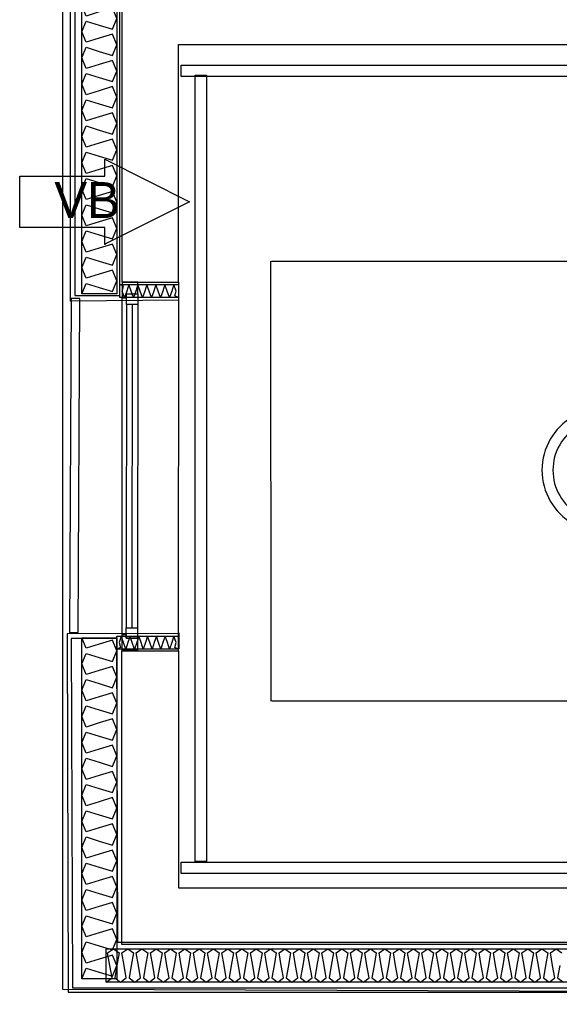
# Model space of a CAD drawing. Header units: millimetres. Extents: x -15 to 127, y -65 to 67.
# Tile 4 of 256: x 35.546 to 35.736, y -53.067 to -52.719. Entities that reach past the tile are written whole.
import ezdxf

# ---------------------------------------------------------------- set-up
doc = ezdxf.new("R2010")
doc.units = ezdxf.units.MM
doc.header["$MEASUREMENT"] = 0
doc.layers.add('Calque 5', color=7, linetype='Continuous')
doc.styles.get("Standard").update_dxf_attribs({"font": 'BKANT.TTF'})

# ---------------------------------------------------------------- blocks, each defined once
blk = doc.blocks.new('PD_26455')
at = {"layer": 'Calque 5', "color": 0}
for points in [[(11.78921614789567, -39.19466454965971), (12.43030630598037, -39.19466454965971), (12.43030630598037, -39.20647177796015), (11.78921614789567, -39.20647177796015), (11.78921614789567, -39.19466454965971)], [(11.78921614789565, -39.20647177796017), (11.79125186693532, -39.20499587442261), (11.79047813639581, -39.20056816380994), (11.78970440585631, -39.19614045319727), (11.79174012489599, -39.19466454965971), (11.79377584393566, -39.19614045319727), (11.79300211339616, -39.20056816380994), (11.79222838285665, -39.20499587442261), (11.79426410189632, -39.20647177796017), (11.79629982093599, -39.20499587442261), (11.79552609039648, -39.20056816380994), (11.79475235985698, -39.19614045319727), (11.79678807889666, -39.19466454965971), (11.79882379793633, -39.19614045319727), (11.79805006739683, -39.20056816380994), (11.79727633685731, -39.20499587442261), (11.79931205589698, -39.20647177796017), (11.80134777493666, -39.20499587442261), (11.80057404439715, -39.20056816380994), (11.79980031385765, -39.19614045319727), (11.80183603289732, -39.19466454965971), (11.803871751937, -39.19614045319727), (11.8030980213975, -39.20056816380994), (11.80232429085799, -39.20499587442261), (11.80436000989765, -39.20647177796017), (11.80639572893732, -39.20499587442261), (11.80562199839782, -39.20056816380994), (11.80484826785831, -39.19614045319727), (11.80688398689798, -39.19466454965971), (11.80891970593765, -39.19614045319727), (11.80814597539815, -39.20056816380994), (11.80737224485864, -39.20499587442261), (11.80940796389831, -39.20647177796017), (11.81144368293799, -39.20499587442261), (11.81066995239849, -39.20056816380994), (11.80989622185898, -39.19614045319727), (11.81193194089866, -39.19466454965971), (11.81396765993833, -39.19614045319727), (11.81319392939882, -39.20056816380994), (11.81242019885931, -39.20499587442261), (11.81445591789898, -39.20647177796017), (11.81649163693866, -39.20499587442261), (11.81571790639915, -39.20056816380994), (11.81494417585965, -39.19614045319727), (11.81697989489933, -39.19466454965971), (11.819015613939, -39.19614045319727), (11.81824188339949, -39.20056816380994), (11.81746815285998, -39.20499587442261), (11.81950387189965, -39.20647177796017), (11.82153959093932, -39.20499587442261), (11.82076586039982, -39.20056816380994), (11.81999212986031, -39.19614045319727), (11.82202784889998, -39.19466454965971), (11.82406356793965, -39.19614045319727), (11.82328983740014, -39.20056816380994), (11.82251610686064, -39.20499587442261), (11.82455182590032, -39.20647177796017), (11.82658754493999, -39.20499587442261), (11.82581381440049, -39.20056816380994), (11.82504008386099, -39.19614045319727), (11.82707580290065, -39.19466454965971), (11.82911152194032, -39.19614045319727), (11.82833779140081, -39.20056816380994), (11.82756406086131, -39.20499587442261), (11.82959977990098, -39.20647177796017), (11.83163549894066, -39.20499587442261), (11.83086176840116, -39.20056816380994), (11.83008803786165, -39.19614045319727), (11.83212375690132, -39.19466454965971), (11.83415947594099, -39.19614045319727), (11.83338574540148, -39.20056816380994), (11.83261201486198, -39.20499587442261), (11.83464773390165, -39.20647177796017), (11.83668345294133, -39.20499587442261), (11.83590972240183, -39.20056816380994), (11.83513599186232, -39.19614045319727), (11.83717171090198, -39.19466454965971), (11.83920742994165, -39.19614045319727), (11.83843369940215, -39.20056816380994), (11.83765996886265, -39.20499587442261), (11.83969568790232, -39.20647177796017), (11.841731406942, -39.20499587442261), (11.8409576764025, -39.20056816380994), (11.84018394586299, -39.19614045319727), (11.84221966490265, -39.19466454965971), (11.84425538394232, -39.19614045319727), (11.84348165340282, -39.20056816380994), (11.84270792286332, -39.20499587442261), (11.84474364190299, -39.20647177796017), (11.84677936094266, -39.20499587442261), (11.84600563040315, -39.20056816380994), (11.84523189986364, -39.19614045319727), (11.84726761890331, -39.19466454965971), (11.84930333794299, -39.19614045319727), (11.84852960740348, -39.20056816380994), (11.84775587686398, -39.20499587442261), (11.84979159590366, -39.20647177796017), (11.85182731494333, -39.20499587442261), (11.85105358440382, -39.20056816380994), (11.85027985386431, -39.19614045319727), (11.85231557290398, -39.19466454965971), (11.85435129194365, -39.19614045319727), (11.85357756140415, -39.20056816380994), (11.85280383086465, -39.20499587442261), (11.85483954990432, -39.20647177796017), (11.85687526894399, -39.20499587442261), (11.85610153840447, -39.20056816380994), (11.85532780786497, -39.19614045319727), (11.85736352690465, -39.19466454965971), (11.85939924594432, -39.19614045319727), (11.85862551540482, -39.20056816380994), (11.85785178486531, -39.20499587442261), (11.85988750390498, -39.20647177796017), (11.86192322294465, -39.20499587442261), (11.86114949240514, -39.20056816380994), (11.86037576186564, -39.19614045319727), (11.86241148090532, -39.19466454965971), (11.86444719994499, -39.19614045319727), (11.86367346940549, -39.20056816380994), (11.86289973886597, -39.20499587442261), (11.86493545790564, -39.20647177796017), (11.86697117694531, -39.20499587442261), (11.86619744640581, -39.20056816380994), (11.86542371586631, -39.19614045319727), (11.86745943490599, -39.19466454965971), (11.86949515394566, -39.19614045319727), (11.86872142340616, -39.20056816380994), (11.86794769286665, -39.20499587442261), (11.86998341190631, -39.20647177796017), (11.87201913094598, -39.20499587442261), (11.87124540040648, -39.20056816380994), (11.87047166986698, -39.19614045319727), (11.87250738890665, -39.19466454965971), (11.87454310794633, -39.19614045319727), (11.87376937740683, -39.20056816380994), (11.87299564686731, -39.20499587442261), (11.87503136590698, -39.20647177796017), (11.87706708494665, -39.20499587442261), (11.87629335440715, -39.20056816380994), (11.87551962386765, -39.19614045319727), (11.87755534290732, -39.19466454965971), (11.87959106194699, -39.19614045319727), (11.87881733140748, -39.20056816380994), (11.87804360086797, -39.20499587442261), (11.88007931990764, -39.20647177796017), (11.88211503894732, -39.20499587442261), (11.88134130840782, -39.20056816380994), (11.88056757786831, -39.19614045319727), (11.88260329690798, -39.19466454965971), (11.88463901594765, -39.19614045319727), (11.88386528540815, -39.20056816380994), (11.88309155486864, -39.20499587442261), (11.88512727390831, -39.20647177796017), (11.88716299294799, -39.20499587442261), (11.88638926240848, -39.20056816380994), (11.88561553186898, -39.19614045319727), (11.88765125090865, -39.19466454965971), (11.88968696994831, -39.19614045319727), (11.8889132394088, -39.20056816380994), (11.8881395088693, -39.20499587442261), (11.89017522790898, -39.20647177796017), (11.89221094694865, -39.20499587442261), (11.89143721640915, -39.20056816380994), (11.89066348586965, -39.19614045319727), (11.89269920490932, -39.19466454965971), (11.89473492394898, -39.19614045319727), (11.89396119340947, -39.20056816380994), (11.89318746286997, -39.20499587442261), (11.89522318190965, -39.20647177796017), (11.89725890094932, -39.20499587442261), (11.89648517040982, -39.20056816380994), (11.89571143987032, -39.19614045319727), (11.89774715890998, -39.19466454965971), (11.89978287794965, -39.19614045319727), (11.89900914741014, -39.20056816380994), (11.89823541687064, -39.20499587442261), (11.90027113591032, -39.20647177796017), (11.90230685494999, -39.20499587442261), (11.90153312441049, -39.20056816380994), (11.90075939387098, -39.19614045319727), (11.90279511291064, -39.19466454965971), (11.90483083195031, -39.19614045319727), (11.90405710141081, -39.20056816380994), (11.90328337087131, -39.20499587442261), (11.90531908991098, -39.20647177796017), (11.90735480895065, -39.20499587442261), (11.90658107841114, -39.20056816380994), (11.90580734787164, -39.19614045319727), (11.90784306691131, -39.19466454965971), (11.90987878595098, -39.19614045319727), (11.90910505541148, -39.20056816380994), (11.90833132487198, -39.20499587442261), (11.91036704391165, -39.20647177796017), (11.91240276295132, -39.20499587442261), (11.91162903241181, -39.20056816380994), (11.9108553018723, -39.19614045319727), (11.91289102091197, -39.19466454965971), (11.91492673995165, -39.19614045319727), (11.91415300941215, -39.20056816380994), (11.91337927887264, -39.20499587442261), (11.91541499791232, -39.20647177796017), (11.91745071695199, -39.20499587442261), (11.91667698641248, -39.20056816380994), (11.91590325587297, -39.19614045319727), (11.91793897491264, -39.19466454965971), (11.91997469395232, -39.19614045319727), (11.91920096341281, -39.20056816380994), (11.91842723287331, -39.20499587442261), (11.92046295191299, -39.20647177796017), (11.92249867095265, -39.20499587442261), (11.92172494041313, -39.20056816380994), (11.92095120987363, -39.19614045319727), (11.92298692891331, -39.19466454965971), (11.92502264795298, -39.19614045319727), (11.92424891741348, -39.20056816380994), (11.92347518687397, -39.20499587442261), (11.92551090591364, -39.20647177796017), (11.92754662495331, -39.20499587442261), (11.9267728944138, -39.20056816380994), (11.9259991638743, -39.19614045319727), (11.92803488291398, -39.19466454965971), (11.93007060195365, -39.19614045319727), (11.92929687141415, -39.20056816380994), (11.92852314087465, -39.20499587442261), (11.93055885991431, -39.20647177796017), (11.93259457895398, -39.20499587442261), (11.93182084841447, -39.20056816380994), (11.93104711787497, -39.19614045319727), (11.93308283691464, -39.19466454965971), (11.93511855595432, -39.19614045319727), (11.93434482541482, -39.20056816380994), (11.93357109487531, -39.20499587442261), (11.93560681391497, -39.20647177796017), (11.93764253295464, -39.20499587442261), (11.93686880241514, -39.20056816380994), (11.93609507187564, -39.19614045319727), (11.93813079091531, -39.19466454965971), (11.94016650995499, -39.19614045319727), (11.93939277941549, -39.20056816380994), (11.93861904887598, -39.20499587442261), (11.94065476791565, -39.20647177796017), (11.94269048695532, -39.20499587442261), (11.94191675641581, -39.20056816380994), (11.94114302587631, -39.19614045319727), (11.94317874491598, -39.19466454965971), (11.94521446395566, -39.19614045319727), (11.94444073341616, -39.20056816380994), (11.94366700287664, -39.20499587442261), (11.94570272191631, -39.20647177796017), (11.94773844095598, -39.20499587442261), (11.94696471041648, -39.20056816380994), (11.94619097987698, -39.19614045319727), (11.94822669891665, -39.19466454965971), (11.95026241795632, -39.19614045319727)], [(11.94948868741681, -39.20056816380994), (11.9487149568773, -39.20499587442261), (11.95075067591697, -39.20647177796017)]]:
    blk.add_lwpolyline(points, dxfattribs=at)
blk = doc.blocks.new('PD_26456')
at = {"layer": 'Calque 5', "color": 0}
for p, q in [((11.81471066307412, -39.08338380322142), (11.77535930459, -39.08354568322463)), ((11.77535930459, -39.08354568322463), (11.77578066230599, -39.2100073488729)), ((11.77578066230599, -39.2100073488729), (12.43375227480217, -39.21000734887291))]:
    blk.add_line(p, q, dxfattribs=at)
blk = doc.blocks.new('PD_27555')
at = {"layer": 'Calque 5', "color": 0}
for points in [[(11.78052994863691, -39.20527371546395), (11.78052994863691, -39.08487855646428), (11.79298486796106, -39.08487855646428), (11.79298486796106, -39.20527371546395), (11.78052994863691, -39.20527371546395)], [(11.78052994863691, -39.20527371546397), (11.78208681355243, -39.20153462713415), (11.786757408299, -39.20295842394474), (11.79142800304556, -39.20438222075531), (11.79298486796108, -39.2006431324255), (11.79142800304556, -39.1969040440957), (11.786757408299, -39.19832784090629), (11.78208681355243, -39.19975163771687), (11.78052994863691, -39.19601254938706), (11.78208681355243, -39.19227346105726), (11.786757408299, -39.19369725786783), (11.79142800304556, -39.19512105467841), (11.79298486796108, -39.19138196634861), (11.79142800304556, -39.18764287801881), (11.786757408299, -39.18906667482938), (11.78208681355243, -39.19049047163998), (11.78052994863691, -39.18675138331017), (11.78208681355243, -39.18301229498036), (11.786757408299, -39.18443609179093), (11.79142800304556, -39.18585988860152), (11.79298486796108, -39.18212080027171), (11.79142800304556, -39.1783817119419), (11.786757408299, -39.17980550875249), (11.78208681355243, -39.18122930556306), (11.78052994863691, -39.17749021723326), (11.78208681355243, -39.17375112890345), (11.786757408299, -39.17517492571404), (11.79142800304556, -39.17659872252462), (11.79298486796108, -39.17285963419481), (11.79142800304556, -39.16912054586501), (11.786757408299, -39.17054434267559), (11.78208681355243, -39.17196813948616), (11.78052994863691, -39.16822905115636), (11.78208681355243, -39.16448996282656), (11.786757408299, -39.16591375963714), (11.79142800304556, -39.16733755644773), (11.79298486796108, -39.16359846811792), (11.79142800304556, -39.15985937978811), (11.786757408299, -39.16128317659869), (11.78208681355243, -39.16270697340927), (11.78052994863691, -39.15896788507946), (11.78208681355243, -39.15522879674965), (11.786757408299, -39.15665259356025), (11.79142800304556, -39.15807639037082), (11.79298486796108, -39.15433730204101), (11.79142800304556, -39.15059821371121), (11.786757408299, -39.1520220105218), (11.78208681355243, -39.15344580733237), (11.78052994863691, -39.14970671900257), (11.78208681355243, -39.14596763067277), (11.786757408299, -39.14739142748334), (11.79142800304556, -39.14881522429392), (11.79298486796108, -39.14507613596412), (11.79142800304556, -39.14133704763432), (11.786757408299, -39.14276084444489), (11.78208681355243, -39.14418464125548), (11.78052994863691, -39.14044555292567), (11.78208681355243, -39.13670646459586), (11.786757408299, -39.13813026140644), (11.79142800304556, -39.13955405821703), (11.79298486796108, -39.13581496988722), (11.79142800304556, -39.13207588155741), (11.786757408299, -39.133499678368), (11.78208681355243, -39.13492347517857), (11.78052994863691, -39.13118438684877), (11.78208681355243, -39.12744529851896), (11.786757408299, -39.12886909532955), (11.79142800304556, -39.13029289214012), (11.79298486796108, -39.12655380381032), (11.79142800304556, -39.12281471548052), (11.786757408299, -39.12423851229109), (11.78208681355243, -39.12566230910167), (11.78052994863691, -39.12192322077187), (11.78208681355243, -39.11818413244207), (11.786757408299, -39.11960792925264), (11.79142800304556, -39.12103172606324), (11.79298486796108, -39.11729263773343), (11.79142800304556, -39.11355354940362), (11.786757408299, -39.11497734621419), (11.78208681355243, -39.11640114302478), (11.78052994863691, -39.11266205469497), (11.78208681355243, -39.10892296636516), (11.786757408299, -39.11034676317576), (11.79142800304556, -39.11177055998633), (11.79298486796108, -39.10803147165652), (11.79142800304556, -39.10429238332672), (11.786757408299, -39.1057161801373), (11.78208681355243, -39.10713997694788), (11.78052994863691, -39.10340088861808), (11.78208681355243, -39.09966180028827), (11.786757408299, -39.10108559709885), (11.79142800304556, -39.10250939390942), (11.79298486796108, -39.09877030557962), (11.79142800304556, -39.09503121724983), (11.786757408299, -39.0964550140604), (11.78208681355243, -39.09787881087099), (11.78052994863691, -39.09413972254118), (11.78208681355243, -39.09040063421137), (11.786757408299, -39.09182443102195), (11.79142800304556, -39.09324822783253), (11.79298486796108, -39.08950913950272), (11.79142800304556, -39.08577005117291), (11.786757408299, -39.08719384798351), (11.78208681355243, -39.08861764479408), (11.78052994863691, -39.08487855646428)]]:
    blk.add_lwpolyline(points, dxfattribs=at)
blk = doc.blocks.new('PD_27556')
at = {"layer": 'Calque 5', "color": 0}
for points in [[(11.78052994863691, -38.96350258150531), (11.78052994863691, -38.84310742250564), (11.79298486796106, -38.84310742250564), (11.79298486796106, -38.96350258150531), (11.78052994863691, -38.96350258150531)], [(11.78052994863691, -38.96350258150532), (11.78208681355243, -38.95976349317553), (11.786757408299, -38.9611872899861), (11.79142800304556, -38.96261108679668), (11.79298486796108, -38.95887199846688), (11.79142800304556, -38.95513291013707), (11.786757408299, -38.95655670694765), (11.78208681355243, -38.95798050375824), (11.78052994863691, -38.95424141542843), (11.78208681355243, -38.95050232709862), (11.786757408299, -38.9519261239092), (11.79142800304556, -38.95334992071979), (11.79298486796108, -38.94961083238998), (11.79142800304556, -38.94587174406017), (11.786757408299, -38.94729554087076), (11.78208681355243, -38.94871933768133), (11.78052994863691, -38.94498024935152), (11.78208681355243, -38.94124116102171), (11.786757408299, -38.94266495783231), (11.79142800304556, -38.94408875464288), (11.79298486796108, -38.94034966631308), (11.79142800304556, -38.93661057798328), (11.786757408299, -38.93803437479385), (11.78208681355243, -38.93945817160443), (11.78052994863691, -38.93571908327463), (11.78208681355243, -38.93197999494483), (11.786757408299, -38.9334037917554), (11.79142800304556, -38.93482758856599), (11.79298486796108, -38.93108850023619), (11.79142800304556, -38.92734941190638), (11.786757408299, -38.92877320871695), (11.78208681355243, -38.93019700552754), (11.78052994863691, -38.92645791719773), (11.78208681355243, -38.92271882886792), (11.786757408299, -38.92414262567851), (11.79142800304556, -38.92556642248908), (11.79298486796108, -38.92182733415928), (11.79142800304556, -38.91808824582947), (11.786757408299, -38.91951204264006), (11.78208681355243, -38.92093583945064), (11.78052994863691, -38.91719675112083), (11.78208681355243, -38.91345766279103), (11.786757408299, -38.91488145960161), (11.79142800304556, -38.91630525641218), (11.79298486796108, -38.91256616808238), (11.79142800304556, -38.90882707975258), (11.786757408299, -38.91025087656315), (11.78208681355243, -38.91167467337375), (11.78052994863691, -38.90793558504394), (11.78208681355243, -38.90419649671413), (11.786757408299, -38.90562029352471), (11.79142800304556, -38.90704409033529), (11.79298486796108, -38.90330500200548), (11.79142800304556, -38.89956591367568), (11.786757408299, -38.90098971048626), (11.78208681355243, -38.90241350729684), (11.78052994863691, -38.89867441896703), (11.78208681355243, -38.89493533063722), (11.786757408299, -38.89635912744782), (11.79142800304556, -38.89778292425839), (11.79298486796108, -38.89404383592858), (11.79142800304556, -38.89030474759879), (11.786757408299, -38.89172854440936), (11.78208681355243, -38.89315234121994), (11.78052994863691, -38.88941325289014), (11.78208681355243, -38.88567416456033), (11.786757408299, -38.88709796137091), (11.79142800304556, -38.8885217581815), (11.79298486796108, -38.88478266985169), (11.79142800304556, -38.88104358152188), (11.786757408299, -38.88246737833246), (11.78208681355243, -38.88389117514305), (11.78052994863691, -38.88015208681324), (11.78208681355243, -38.87641299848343), (11.786757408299, -38.87783679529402), (11.79142800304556, -38.87926059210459), (11.79298486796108, -38.87552150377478), (11.79142800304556, -38.87178241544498), (11.786757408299, -38.87320621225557), (11.78208681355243, -38.87463000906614), (11.78052994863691, -38.87089092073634), (11.78208681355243, -38.86715183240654), (11.786757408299, -38.86857562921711), (11.79142800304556, -38.86999942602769), (11.79298486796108, -38.86626033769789), (11.79142800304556, -38.86252124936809), (11.786757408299, -38.86394504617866), (11.78208681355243, -38.86536884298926), (11.78052994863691, -38.86162975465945), (11.78208681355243, -38.85789066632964), (11.786757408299, -38.85931446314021), (11.79142800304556, -38.8607382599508), (11.79298486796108, -38.85699917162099), (11.79142800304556, -38.85326008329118), (11.786757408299, -38.85468388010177), (11.78208681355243, -38.85610767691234), (11.78052994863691, -38.85236858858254), (11.78208681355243, -38.84862950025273), (11.786757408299, -38.85005329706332), (11.79142800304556, -38.8514770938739), (11.79298486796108, -38.84773800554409), (11.79142800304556, -38.84399891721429), (11.786757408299, -38.84542271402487), (11.78208681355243, -38.84684651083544), (11.78052994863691, -38.84310742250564)]]:
    blk.add_lwpolyline(points, dxfattribs=at)
blk = doc.blocks.new('PD_27557')
at = {"layer": 'Calque 5', "color": 0}
for points in [[(11.81467355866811, -39.08893743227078), (11.79298486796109, -39.08893743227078), (11.79298486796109, -39.08427855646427), (11.81467355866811, -39.08427855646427), (11.81467355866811, -39.08893743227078)], [(11.8146735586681, -39.08893743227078), (11.81342865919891, -39.08835507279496), (11.81389896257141, -39.08660799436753), (11.81312436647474, -39.08427855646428), (11.81234977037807, -39.08660799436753), (11.81157517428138, -39.08893743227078), (11.8108005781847, -39.08660799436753), (11.81002598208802, -39.08427855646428), (11.80925138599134, -39.08660799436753), (11.80847678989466, -39.08893743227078), (11.80770219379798, -39.08660799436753), (11.8069275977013, -39.08427855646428), (11.80615300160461, -39.08660799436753), (11.80537840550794, -39.08893743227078), (11.80460380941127, -39.08660799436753), (11.80382921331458, -39.08427855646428), (11.8030546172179, -39.08660799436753), (11.80228002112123, -39.08893743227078), (11.80150542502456, -39.08660799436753), (11.80073082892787, -39.08427855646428), (11.79995623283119, -39.08660799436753), (11.79918163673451, -39.08893743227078), (11.79840704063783, -39.08660799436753), (11.79763244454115, -39.08427855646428), (11.79685784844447, -39.08660799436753), (11.79608325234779, -39.08893743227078), (11.7953086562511, -39.08660799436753), (11.79453406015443, -39.08427855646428), (11.79375946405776, -39.08660799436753), (11.79422976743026, -39.08835507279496), (11.79298486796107, -39.08893743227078)]]:
    blk.add_lwpolyline(points, dxfattribs=at)
blk = doc.blocks.new('PD_27558')
at = {"layer": 'Calque 5', "color": 0}
for points in [[(11.81473668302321, -38.96479298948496), (11.79405917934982, -38.96479298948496), (11.79405917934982, -38.96013411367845), (11.81473668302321, -38.96013411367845), (11.81473668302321, -38.96479298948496)], [(11.81473668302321, -38.96479298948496), (11.81346647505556, -38.96421063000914), (11.81394139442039, -38.9624635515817), (11.81314610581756, -38.96013411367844), (11.81235081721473, -38.9624635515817), (11.81155552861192, -38.96479298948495), (11.8107602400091, -38.9624635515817), (11.80996495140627, -38.96013411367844), (11.80916966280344, -38.9624635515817), (11.80837437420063, -38.96479298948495), (11.80757908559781, -38.9624635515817), (11.80678379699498, -38.96013411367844), (11.80598850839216, -38.9624635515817), (11.80519321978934, -38.96479298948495), (11.80439793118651, -38.9624635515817), (11.80360264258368, -38.96013411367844), (11.80280735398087, -38.9624635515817), (11.80201206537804, -38.96479298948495), (11.80121677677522, -38.9624635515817), (11.8004214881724, -38.96013411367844), (11.79962619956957, -38.9624635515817), (11.79883091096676, -38.96479298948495), (11.79803562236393, -38.9624635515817), (11.7972403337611, -38.96013411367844), (11.79644504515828, -38.9624635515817), (11.79564975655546, -38.96479298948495), (11.79485446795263, -38.9624635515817), (11.79532938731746, -38.96071647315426), (11.79405917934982, -38.96013411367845)]]:
    blk.add_lwpolyline(points, dxfattribs=at)
blk = doc.blocks.new('PD_27559')
at = {"layer": 'Calque 5', "color": 0}
for p, q in [((11.79478903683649, -39.08368096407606), (11.79485072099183, -38.9648874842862)), ((11.79634950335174, -38.96722234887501), (11.79629024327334, -39.08134745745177)), ((11.79834949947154, -38.96722325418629), (11.79829025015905, -39.08134836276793)), ((11.80034950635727, -38.96722415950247), (11.80029024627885, -39.08134926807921))]:
    blk.add_line(p, q, dxfattribs=at)
for points in [[(11.80035362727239, -38.95928795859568), (11.7948536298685, -38.95928546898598), (11.79485072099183, -38.9648874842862), (11.7963507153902, -38.96488816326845), (11.79635144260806, -38.96348766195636), (11.8003514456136, -38.96348947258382), (11.80035362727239, -38.95928795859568)], [(11.8003514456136, -38.96348947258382), (11.80034950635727, -38.96722415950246), (11.79634950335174, -38.967222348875), (11.79635144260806, -38.96348766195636), (11.8003514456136, -38.96348947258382)], [(11.80029024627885, -39.08134926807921), (11.80028830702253, -39.08508395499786), (11.796288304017, -39.0850821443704), (11.79629024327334, -39.08134745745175), (11.80029024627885, -39.08134926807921)], [(11.80028612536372, -39.08928546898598), (11.79478612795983, -39.08928297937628), (11.79478903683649, -39.08368096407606), (11.79628903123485, -39.08368164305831), (11.796288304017, -39.0850821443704), (11.80028830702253, -39.08508395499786), (11.80028612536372, -39.08928546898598)]]:
    blk.add_lwpolyline(points, dxfattribs=at)
blk = doc.blocks.new('PD_27568')
at = {"layer": 'Calque 5', "color": 0}
for points in [[(11.815681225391, -38.88272250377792), (12.25528855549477, -38.88272250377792), (12.25528855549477, -38.88672250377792), (11.815681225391, -38.88672250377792), (11.815681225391, -38.88272250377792)], [(11.82068122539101, -39.16384785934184), (11.82068122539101, -38.88630791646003), (11.82468122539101, -38.88630791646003), (11.82468122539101, -39.16384785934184), (11.82068122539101, -39.16384785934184)], [(11.815681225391, -39.16417690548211), (12.26365546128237, -39.16417690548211), (12.26365546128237, -39.16817690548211), (11.815681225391, -39.16817690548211), (11.815681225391, -39.16417690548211)]]:
    blk.add_lwpolyline(points, dxfattribs=at)
blk = doc.blocks.new('PD_27569')
at = {"layer": 'Calque 5', "color": 0}
for points in [[(12.26199800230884, -39.00678871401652), (12.27516080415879, -39.00678871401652), (12.27516080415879, -39.01078871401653), (12.26199800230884, -39.01078871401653), (12.26199800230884, -39.00678871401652)], [(11.95419483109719, -39.04011069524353), (12.28113202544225, -39.04011069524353), (12.28113202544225, -39.04411069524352), (11.95419483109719, -39.04411069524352), (11.95419483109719, -39.04011069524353)]]:
    blk.add_lwpolyline(points, dxfattribs=at)
for centre, radius, start, end in [((11.96500164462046, -39.02571885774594), 0.0218138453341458, 119.9091731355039, 240.0908268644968), ((12.27814641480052, -39.02576712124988), 0.01899999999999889, 282.1213888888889, 102.1213888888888), ((11.96500164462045, -39.02571885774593), 0.01795478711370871, 119.9091731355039, 240.0908268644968), ((12.2781464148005, -39.02536712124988), 0.01449999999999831, 282.1213888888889, 102.1213888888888)]:
    blk.add_arc(centre, radius, start, end, dxfattribs=at)
blk = doc.blocks.new('PD_27567')
at = {"layer": 'Calque 5'}
for name in ['PD_27568', 'PD_27569']:
    blk.add_blockref(name, (0, 0), dxfattribs=at)
blk = doc.blocks.new('PD_27566')
at = {"layer": 'Calque 5', "color": 0}
blk.add_lwpolyline([(11.95476565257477, -39.00678871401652), (12.25522068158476, -39.00678871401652), (12.25522068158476, -39.01078871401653), (11.95476565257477, -39.01078871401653), (11.95476565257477, -39.00678871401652)], dxfattribs=at)
at = {"layer": 'Calque 5'}
blk.add_blockref('PD_27567', (0, 0), dxfattribs=at)
blk = doc.blocks.new('PD_27580')
at = {"layer": 'Calque 5', "color": 0}
blk.add_lwpolyline([(11.78869852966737, -38.92189367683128), (11.78869852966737, -38.9159387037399), (11.8186098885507, -38.93093883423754), (11.78869852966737, -38.94593870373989), (11.78869852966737, -38.93998346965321), (11.75860988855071, -38.93998346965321), (11.75860988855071, -38.92189367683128), (11.78869852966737, -38.92189367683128)], dxfattribs=at)
blk.add_point((11.78869852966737, -38.94593870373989), dxfattribs=at)
blk = doc.blocks.new('PD_27579')
at = {"layer": 'Calque 5'}
blk.add_blockref('PD_27580', (0, 0), dxfattribs=at)
at = {"layer": 'Calque 5', "color": 0, "insert": (11.77086061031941, -38.92400722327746), "char_height": 0.01267795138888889, "width": 0.01763888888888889, "attachment_point": 1}
blk.add_mtext('{\\fArial|b0|i0|c0|p34;\\W0.98;VB}', dxfattribs=at)
blk = doc.blocks.new('PD_27798')
at = {"layer": 'Calque 5', "color": 0}
for points in [[(11.78921614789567, -39.19466454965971), (12.43030630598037, -39.19466454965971), (12.43030630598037, -39.20647177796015), (11.78921614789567, -39.20647177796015), (11.78921614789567, -39.19466454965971)], [(11.78921614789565, -39.20647177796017), (11.79125186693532, -39.20499587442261), (11.79047813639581, -39.20056816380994), (11.78970440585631, -39.19614045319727), (11.79174012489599, -39.19466454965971), (11.79377584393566, -39.19614045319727), (11.79300211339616, -39.20056816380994), (11.79222838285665, -39.20499587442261), (11.79426410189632, -39.20647177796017), (11.79629982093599, -39.20499587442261), (11.79552609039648, -39.20056816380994), (11.79475235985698, -39.19614045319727), (11.79678807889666, -39.19466454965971), (11.79882379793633, -39.19614045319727), (11.79805006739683, -39.20056816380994), (11.79727633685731, -39.20499587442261), (11.79931205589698, -39.20647177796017), (11.80134777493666, -39.20499587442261), (11.80057404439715, -39.20056816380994), (11.79980031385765, -39.19614045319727), (11.80183603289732, -39.19466454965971), (11.803871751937, -39.19614045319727), (11.8030980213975, -39.20056816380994), (11.80232429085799, -39.20499587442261), (11.80436000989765, -39.20647177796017), (11.80639572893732, -39.20499587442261), (11.80562199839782, -39.20056816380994), (11.80484826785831, -39.19614045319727), (11.80688398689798, -39.19466454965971), (11.80891970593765, -39.19614045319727), (11.80814597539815, -39.20056816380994), (11.80737224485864, -39.20499587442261), (11.80940796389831, -39.20647177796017), (11.81144368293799, -39.20499587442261), (11.81066995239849, -39.20056816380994), (11.80989622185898, -39.19614045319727), (11.81193194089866, -39.19466454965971), (11.81396765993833, -39.19614045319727), (11.81319392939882, -39.20056816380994), (11.81242019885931, -39.20499587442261), (11.81445591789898, -39.20647177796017), (11.81649163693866, -39.20499587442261), (11.81571790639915, -39.20056816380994), (11.81494417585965, -39.19614045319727), (11.81697989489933, -39.19466454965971), (11.819015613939, -39.19614045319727), (11.81824188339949, -39.20056816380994), (11.81746815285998, -39.20499587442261), (11.81950387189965, -39.20647177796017), (11.82153959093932, -39.20499587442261), (11.82076586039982, -39.20056816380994), (11.81999212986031, -39.19614045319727), (11.82202784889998, -39.19466454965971), (11.82406356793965, -39.19614045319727), (11.82328983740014, -39.20056816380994), (11.82251610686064, -39.20499587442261), (11.82455182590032, -39.20647177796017), (11.82658754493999, -39.20499587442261), (11.82581381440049, -39.20056816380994), (11.82504008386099, -39.19614045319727), (11.82707580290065, -39.19466454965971), (11.82911152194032, -39.19614045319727), (11.82833779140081, -39.20056816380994), (11.82756406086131, -39.20499587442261), (11.82959977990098, -39.20647177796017), (11.83163549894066, -39.20499587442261), (11.83086176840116, -39.20056816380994), (11.83008803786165, -39.19614045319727), (11.83212375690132, -39.19466454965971), (11.83415947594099, -39.19614045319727), (11.83338574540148, -39.20056816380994), (11.83261201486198, -39.20499587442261), (11.83464773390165, -39.20647177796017), (11.83668345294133, -39.20499587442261), (11.83590972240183, -39.20056816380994), (11.83513599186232, -39.19614045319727), (11.83717171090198, -39.19466454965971), (11.83920742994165, -39.19614045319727), (11.83843369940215, -39.20056816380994), (11.83765996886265, -39.20499587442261), (11.83969568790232, -39.20647177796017), (11.841731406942, -39.20499587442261), (11.8409576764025, -39.20056816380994), (11.84018394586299, -39.19614045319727), (11.84221966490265, -39.19466454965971), (11.84425538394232, -39.19614045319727), (11.84348165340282, -39.20056816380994), (11.84270792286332, -39.20499587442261), (11.84474364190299, -39.20647177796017), (11.84677936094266, -39.20499587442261), (11.84600563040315, -39.20056816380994), (11.84523189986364, -39.19614045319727), (11.84726761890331, -39.19466454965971), (11.84930333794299, -39.19614045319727), (11.84852960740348, -39.20056816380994), (11.84775587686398, -39.20499587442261), (11.84979159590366, -39.20647177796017), (11.85182731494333, -39.20499587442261), (11.85105358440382, -39.20056816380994), (11.85027985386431, -39.19614045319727), (11.85231557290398, -39.19466454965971), (11.85435129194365, -39.19614045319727), (11.85357756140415, -39.20056816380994), (11.85280383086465, -39.20499587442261), (11.85483954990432, -39.20647177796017), (11.85687526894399, -39.20499587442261), (11.85610153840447, -39.20056816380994), (11.85532780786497, -39.19614045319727), (11.85736352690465, -39.19466454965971), (11.85939924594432, -39.19614045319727), (11.85862551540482, -39.20056816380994), (11.85785178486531, -39.20499587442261), (11.85988750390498, -39.20647177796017), (11.86192322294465, -39.20499587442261), (11.86114949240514, -39.20056816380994), (11.86037576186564, -39.19614045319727), (11.86241148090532, -39.19466454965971), (11.86444719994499, -39.19614045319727), (11.86367346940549, -39.20056816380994), (11.86289973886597, -39.20499587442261), (11.86493545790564, -39.20647177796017), (11.86697117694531, -39.20499587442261), (11.86619744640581, -39.20056816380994), (11.86542371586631, -39.19614045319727), (11.86745943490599, -39.19466454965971), (11.86949515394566, -39.19614045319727), (11.86872142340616, -39.20056816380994), (11.86794769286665, -39.20499587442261), (11.86998341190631, -39.20647177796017), (11.87201913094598, -39.20499587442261), (11.87124540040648, -39.20056816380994), (11.87047166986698, -39.19614045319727), (11.87250738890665, -39.19466454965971), (11.87454310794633, -39.19614045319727), (11.87376937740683, -39.20056816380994), (11.87299564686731, -39.20499587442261), (11.87503136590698, -39.20647177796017), (11.87706708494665, -39.20499587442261), (11.87629335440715, -39.20056816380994), (11.87551962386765, -39.19614045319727), (11.87755534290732, -39.19466454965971), (11.87959106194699, -39.19614045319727), (11.87881733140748, -39.20056816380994), (11.87804360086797, -39.20499587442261), (11.88007931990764, -39.20647177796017), (11.88211503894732, -39.20499587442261), (11.88134130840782, -39.20056816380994), (11.88056757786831, -39.19614045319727), (11.88260329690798, -39.19466454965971), (11.88463901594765, -39.19614045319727), (11.88386528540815, -39.20056816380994), (11.88309155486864, -39.20499587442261), (11.88512727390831, -39.20647177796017), (11.88716299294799, -39.20499587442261), (11.88638926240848, -39.20056816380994), (11.88561553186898, -39.19614045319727), (11.88765125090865, -39.19466454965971), (11.88968696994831, -39.19614045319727), (11.8889132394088, -39.20056816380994), (11.8881395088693, -39.20499587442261), (11.89017522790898, -39.20647177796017), (11.89221094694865, -39.20499587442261), (11.89143721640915, -39.20056816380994), (11.89066348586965, -39.19614045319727), (11.89269920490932, -39.19466454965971), (11.89473492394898, -39.19614045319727), (11.89396119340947, -39.20056816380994), (11.89318746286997, -39.20499587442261), (11.89522318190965, -39.20647177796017), (11.89725890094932, -39.20499587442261), (11.89648517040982, -39.20056816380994), (11.89571143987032, -39.19614045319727), (11.89774715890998, -39.19466454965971), (11.89978287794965, -39.19614045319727), (11.89900914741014, -39.20056816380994), (11.89823541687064, -39.20499587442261), (11.90027113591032, -39.20647177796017), (11.90230685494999, -39.20499587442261), (11.90153312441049, -39.20056816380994), (11.90075939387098, -39.19614045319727), (11.90279511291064, -39.19466454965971), (11.90483083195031, -39.19614045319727), (11.90405710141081, -39.20056816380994), (11.90328337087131, -39.20499587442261), (11.90531908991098, -39.20647177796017), (11.90735480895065, -39.20499587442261), (11.90658107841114, -39.20056816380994), (11.90580734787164, -39.19614045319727), (11.90784306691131, -39.19466454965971), (11.90987878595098, -39.19614045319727), (11.90910505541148, -39.20056816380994), (11.90833132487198, -39.20499587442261), (11.91036704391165, -39.20647177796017), (11.91240276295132, -39.20499587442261), (11.91162903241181, -39.20056816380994), (11.9108553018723, -39.19614045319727), (11.91289102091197, -39.19466454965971), (11.91492673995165, -39.19614045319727), (11.91415300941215, -39.20056816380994), (11.91337927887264, -39.20499587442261), (11.91541499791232, -39.20647177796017), (11.91745071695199, -39.20499587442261), (11.91667698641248, -39.20056816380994), (11.91590325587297, -39.19614045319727), (11.91793897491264, -39.19466454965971), (11.91997469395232, -39.19614045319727), (11.91920096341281, -39.20056816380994), (11.91842723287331, -39.20499587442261), (11.92046295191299, -39.20647177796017), (11.92249867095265, -39.20499587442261), (11.92172494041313, -39.20056816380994), (11.92095120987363, -39.19614045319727), (11.92298692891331, -39.19466454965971), (11.92502264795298, -39.19614045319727), (11.92424891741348, -39.20056816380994), (11.92347518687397, -39.20499587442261), (11.92551090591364, -39.20647177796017), (11.92754662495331, -39.20499587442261), (11.9267728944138, -39.20056816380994), (11.9259991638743, -39.19614045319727), (11.92803488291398, -39.19466454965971), (11.93007060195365, -39.19614045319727), (11.92929687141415, -39.20056816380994), (11.92852314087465, -39.20499587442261), (11.93055885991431, -39.20647177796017), (11.93259457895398, -39.20499587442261), (11.93182084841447, -39.20056816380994), (11.93104711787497, -39.19614045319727), (11.93308283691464, -39.19466454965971), (11.93511855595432, -39.19614045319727), (11.93434482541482, -39.20056816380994), (11.93357109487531, -39.20499587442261), (11.93560681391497, -39.20647177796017), (11.93764253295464, -39.20499587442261), (11.93686880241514, -39.20056816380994), (11.93609507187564, -39.19614045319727), (11.93813079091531, -39.19466454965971), (11.94016650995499, -39.19614045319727), (11.93939277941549, -39.20056816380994), (11.93861904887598, -39.20499587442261), (11.94065476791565, -39.20647177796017), (11.94269048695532, -39.20499587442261), (11.94191675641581, -39.20056816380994), (11.94114302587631, -39.19614045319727), (11.94317874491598, -39.19466454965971), (11.94521446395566, -39.19614045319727), (11.94444073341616, -39.20056816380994), (11.94366700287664, -39.20499587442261), (11.94570272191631, -39.20647177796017), (11.94773844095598, -39.20499587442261), (11.94696471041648, -39.20056816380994), (11.94619097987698, -39.19614045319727), (11.94822669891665, -39.19466454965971), (11.95026241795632, -39.19614045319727)], [(11.94948868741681, -39.20056816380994), (11.9487149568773, -39.20499587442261), (11.95075067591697, -39.20647177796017)]]:
    blk.add_lwpolyline(points, dxfattribs=at)
blk = doc.blocks.new('PD_27799')
at = {"layer": 'Calque 5', "color": 0}
for p, q in [((11.81471066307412, -39.08338380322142), (11.77535930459, -39.08354568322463)), ((11.77535930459, -39.08354568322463), (11.77578066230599, -39.2100073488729)), ((11.77578066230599, -39.2100073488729), (12.43375227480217, -39.21000734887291))]:
    blk.add_line(p, q, dxfattribs=at)
blk = doc.blocks.new('PD_28898')
at = {"layer": 'Calque 5', "color": 0}
for points in [[(11.78052994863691, -39.20527371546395), (11.78052994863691, -39.08487855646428), (11.79298486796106, -39.08487855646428), (11.79298486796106, -39.20527371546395), (11.78052994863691, -39.20527371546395)], [(11.78052994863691, -39.20527371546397), (11.78208681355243, -39.20153462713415), (11.786757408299, -39.20295842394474), (11.79142800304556, -39.20438222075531), (11.79298486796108, -39.2006431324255), (11.79142800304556, -39.1969040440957), (11.786757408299, -39.19832784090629), (11.78208681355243, -39.19975163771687), (11.78052994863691, -39.19601254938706), (11.78208681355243, -39.19227346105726), (11.786757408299, -39.19369725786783), (11.79142800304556, -39.19512105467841), (11.79298486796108, -39.19138196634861), (11.79142800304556, -39.18764287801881), (11.786757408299, -39.18906667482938), (11.78208681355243, -39.19049047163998), (11.78052994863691, -39.18675138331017), (11.78208681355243, -39.18301229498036), (11.786757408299, -39.18443609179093), (11.79142800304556, -39.18585988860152), (11.79298486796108, -39.18212080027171), (11.79142800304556, -39.1783817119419), (11.786757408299, -39.17980550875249), (11.78208681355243, -39.18122930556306), (11.78052994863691, -39.17749021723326), (11.78208681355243, -39.17375112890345), (11.786757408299, -39.17517492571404), (11.79142800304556, -39.17659872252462), (11.79298486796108, -39.17285963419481), (11.79142800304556, -39.16912054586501), (11.786757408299, -39.17054434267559), (11.78208681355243, -39.17196813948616), (11.78052994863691, -39.16822905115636), (11.78208681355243, -39.16448996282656), (11.786757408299, -39.16591375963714), (11.79142800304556, -39.16733755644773), (11.79298486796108, -39.16359846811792), (11.79142800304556, -39.15985937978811), (11.786757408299, -39.16128317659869), (11.78208681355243, -39.16270697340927), (11.78052994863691, -39.15896788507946), (11.78208681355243, -39.15522879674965), (11.786757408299, -39.15665259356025), (11.79142800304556, -39.15807639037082), (11.79298486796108, -39.15433730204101), (11.79142800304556, -39.15059821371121), (11.786757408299, -39.1520220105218), (11.78208681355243, -39.15344580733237), (11.78052994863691, -39.14970671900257), (11.78208681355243, -39.14596763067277), (11.786757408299, -39.14739142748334), (11.79142800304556, -39.14881522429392), (11.79298486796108, -39.14507613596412), (11.79142800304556, -39.14133704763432), (11.786757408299, -39.14276084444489), (11.78208681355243, -39.14418464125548), (11.78052994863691, -39.14044555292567), (11.78208681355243, -39.13670646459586), (11.786757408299, -39.13813026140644), (11.79142800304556, -39.13955405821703), (11.79298486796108, -39.13581496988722), (11.79142800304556, -39.13207588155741), (11.786757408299, -39.133499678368), (11.78208681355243, -39.13492347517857), (11.78052994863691, -39.13118438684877), (11.78208681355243, -39.12744529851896), (11.786757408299, -39.12886909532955), (11.79142800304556, -39.13029289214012), (11.79298486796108, -39.12655380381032), (11.79142800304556, -39.12281471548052), (11.786757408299, -39.12423851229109), (11.78208681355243, -39.12566230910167), (11.78052994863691, -39.12192322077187), (11.78208681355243, -39.11818413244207), (11.786757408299, -39.11960792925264), (11.79142800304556, -39.12103172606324), (11.79298486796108, -39.11729263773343), (11.79142800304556, -39.11355354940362), (11.786757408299, -39.11497734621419), (11.78208681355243, -39.11640114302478), (11.78052994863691, -39.11266205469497), (11.78208681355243, -39.10892296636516), (11.786757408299, -39.11034676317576), (11.79142800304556, -39.11177055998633), (11.79298486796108, -39.10803147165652), (11.79142800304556, -39.10429238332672), (11.786757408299, -39.1057161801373), (11.78208681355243, -39.10713997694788), (11.78052994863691, -39.10340088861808), (11.78208681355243, -39.09966180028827), (11.786757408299, -39.10108559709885), (11.79142800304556, -39.10250939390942), (11.79298486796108, -39.09877030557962), (11.79142800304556, -39.09503121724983), (11.786757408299, -39.0964550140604), (11.78208681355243, -39.09787881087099), (11.78052994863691, -39.09413972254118), (11.78208681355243, -39.09040063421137), (11.786757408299, -39.09182443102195), (11.79142800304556, -39.09324822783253), (11.79298486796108, -39.08950913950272), (11.79142800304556, -39.08577005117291), (11.786757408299, -39.08719384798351), (11.78208681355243, -39.08861764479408), (11.78052994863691, -39.08487855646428)]]:
    blk.add_lwpolyline(points, dxfattribs=at)
blk = doc.blocks.new('PD_28899')
at = {"layer": 'Calque 5', "color": 0}
for points in [[(11.78052994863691, -38.96350258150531), (11.78052994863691, -38.84310742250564), (11.79298486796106, -38.84310742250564), (11.79298486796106, -38.96350258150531), (11.78052994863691, -38.96350258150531)], [(11.78052994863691, -38.96350258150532), (11.78208681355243, -38.95976349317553), (11.786757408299, -38.9611872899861), (11.79142800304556, -38.96261108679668), (11.79298486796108, -38.95887199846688), (11.79142800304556, -38.95513291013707), (11.786757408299, -38.95655670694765), (11.78208681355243, -38.95798050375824), (11.78052994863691, -38.95424141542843), (11.78208681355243, -38.95050232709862), (11.786757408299, -38.9519261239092), (11.79142800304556, -38.95334992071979), (11.79298486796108, -38.94961083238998), (11.79142800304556, -38.94587174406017), (11.786757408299, -38.94729554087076), (11.78208681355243, -38.94871933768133), (11.78052994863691, -38.94498024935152), (11.78208681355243, -38.94124116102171), (11.786757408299, -38.94266495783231), (11.79142800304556, -38.94408875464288), (11.79298486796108, -38.94034966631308), (11.79142800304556, -38.93661057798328), (11.786757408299, -38.93803437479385), (11.78208681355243, -38.93945817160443), (11.78052994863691, -38.93571908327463), (11.78208681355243, -38.93197999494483), (11.786757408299, -38.9334037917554), (11.79142800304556, -38.93482758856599), (11.79298486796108, -38.93108850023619), (11.79142800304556, -38.92734941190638), (11.786757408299, -38.92877320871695), (11.78208681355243, -38.93019700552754), (11.78052994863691, -38.92645791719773), (11.78208681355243, -38.92271882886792), (11.786757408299, -38.92414262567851), (11.79142800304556, -38.92556642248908), (11.79298486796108, -38.92182733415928), (11.79142800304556, -38.91808824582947), (11.786757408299, -38.91951204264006), (11.78208681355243, -38.92093583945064), (11.78052994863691, -38.91719675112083), (11.78208681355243, -38.91345766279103), (11.786757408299, -38.91488145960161), (11.79142800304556, -38.91630525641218), (11.79298486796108, -38.91256616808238), (11.79142800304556, -38.90882707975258), (11.786757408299, -38.91025087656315), (11.78208681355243, -38.91167467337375), (11.78052994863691, -38.90793558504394), (11.78208681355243, -38.90419649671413), (11.786757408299, -38.90562029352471), (11.79142800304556, -38.90704409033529), (11.79298486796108, -38.90330500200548), (11.79142800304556, -38.89956591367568), (11.786757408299, -38.90098971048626), (11.78208681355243, -38.90241350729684), (11.78052994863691, -38.89867441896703), (11.78208681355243, -38.89493533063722), (11.786757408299, -38.89635912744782), (11.79142800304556, -38.89778292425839), (11.79298486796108, -38.89404383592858), (11.79142800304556, -38.89030474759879), (11.786757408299, -38.89172854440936), (11.78208681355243, -38.89315234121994), (11.78052994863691, -38.88941325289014), (11.78208681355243, -38.88567416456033), (11.786757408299, -38.88709796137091), (11.79142800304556, -38.8885217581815), (11.79298486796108, -38.88478266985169), (11.79142800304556, -38.88104358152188), (11.786757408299, -38.88246737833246), (11.78208681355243, -38.88389117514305), (11.78052994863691, -38.88015208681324), (11.78208681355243, -38.87641299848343), (11.786757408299, -38.87783679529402), (11.79142800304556, -38.87926059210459), (11.79298486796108, -38.87552150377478), (11.79142800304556, -38.87178241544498), (11.786757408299, -38.87320621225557), (11.78208681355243, -38.87463000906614), (11.78052994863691, -38.87089092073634), (11.78208681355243, -38.86715183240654), (11.786757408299, -38.86857562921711), (11.79142800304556, -38.86999942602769), (11.79298486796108, -38.86626033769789), (11.79142800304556, -38.86252124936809), (11.786757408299, -38.86394504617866), (11.78208681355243, -38.86536884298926), (11.78052994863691, -38.86162975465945), (11.78208681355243, -38.85789066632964), (11.786757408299, -38.85931446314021), (11.79142800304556, -38.8607382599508), (11.79298486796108, -38.85699917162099), (11.79142800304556, -38.85326008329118), (11.786757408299, -38.85468388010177), (11.78208681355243, -38.85610767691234), (11.78052994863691, -38.85236858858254), (11.78208681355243, -38.84862950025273), (11.786757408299, -38.85005329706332), (11.79142800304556, -38.8514770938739), (11.79298486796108, -38.84773800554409), (11.79142800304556, -38.84399891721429), (11.786757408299, -38.84542271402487), (11.78208681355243, -38.84684651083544), (11.78052994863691, -38.84310742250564)]]:
    blk.add_lwpolyline(points, dxfattribs=at)
blk = doc.blocks.new('PD_28900')
at = {"layer": 'Calque 5', "color": 0}
for points in [[(11.81467355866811, -39.08893743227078), (11.79298486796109, -39.08893743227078), (11.79298486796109, -39.08427855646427), (11.81467355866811, -39.08427855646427), (11.81467355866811, -39.08893743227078)], [(11.8146735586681, -39.08893743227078), (11.81342865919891, -39.08835507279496), (11.81389896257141, -39.08660799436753), (11.81312436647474, -39.08427855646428), (11.81234977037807, -39.08660799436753), (11.81157517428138, -39.08893743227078), (11.8108005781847, -39.08660799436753), (11.81002598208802, -39.08427855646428), (11.80925138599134, -39.08660799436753), (11.80847678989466, -39.08893743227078), (11.80770219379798, -39.08660799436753), (11.8069275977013, -39.08427855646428), (11.80615300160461, -39.08660799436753), (11.80537840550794, -39.08893743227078), (11.80460380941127, -39.08660799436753), (11.80382921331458, -39.08427855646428), (11.8030546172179, -39.08660799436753), (11.80228002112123, -39.08893743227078), (11.80150542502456, -39.08660799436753), (11.80073082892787, -39.08427855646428), (11.79995623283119, -39.08660799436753), (11.79918163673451, -39.08893743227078), (11.79840704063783, -39.08660799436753), (11.79763244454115, -39.08427855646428), (11.79685784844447, -39.08660799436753), (11.79608325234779, -39.08893743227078), (11.7953086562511, -39.08660799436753), (11.79453406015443, -39.08427855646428), (11.79375946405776, -39.08660799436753), (11.79422976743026, -39.08835507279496), (11.79298486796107, -39.08893743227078)]]:
    blk.add_lwpolyline(points, dxfattribs=at)
blk = doc.blocks.new('PD_28901')
at = {"layer": 'Calque 5', "color": 0}
for points in [[(11.81473668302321, -38.96479298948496), (11.79405917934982, -38.96479298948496), (11.79405917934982, -38.96013411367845), (11.81473668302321, -38.96013411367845), (11.81473668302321, -38.96479298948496)], [(11.81473668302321, -38.96479298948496), (11.81346647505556, -38.96421063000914), (11.81394139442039, -38.9624635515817), (11.81314610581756, -38.96013411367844), (11.81235081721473, -38.9624635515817), (11.81155552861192, -38.96479298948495), (11.8107602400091, -38.9624635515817), (11.80996495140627, -38.96013411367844), (11.80916966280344, -38.9624635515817), (11.80837437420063, -38.96479298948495), (11.80757908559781, -38.9624635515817), (11.80678379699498, -38.96013411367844), (11.80598850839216, -38.9624635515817), (11.80519321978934, -38.96479298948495), (11.80439793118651, -38.9624635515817), (11.80360264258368, -38.96013411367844), (11.80280735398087, -38.9624635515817), (11.80201206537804, -38.96479298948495), (11.80121677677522, -38.9624635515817), (11.8004214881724, -38.96013411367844), (11.79962619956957, -38.9624635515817), (11.79883091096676, -38.96479298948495), (11.79803562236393, -38.9624635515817), (11.7972403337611, -38.96013411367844), (11.79644504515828, -38.9624635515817), (11.79564975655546, -38.96479298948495), (11.79485446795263, -38.9624635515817), (11.79532938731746, -38.96071647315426), (11.79405917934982, -38.96013411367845)]]:
    blk.add_lwpolyline(points, dxfattribs=at)
blk = doc.blocks.new('PD_28902')
at = {"layer": 'Calque 5', "color": 0}
for p, q in [((11.79478903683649, -39.08368096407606), (11.79485072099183, -38.9648874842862)), ((11.79634950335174, -38.96722234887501), (11.79629024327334, -39.08134745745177)), ((11.79834949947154, -38.96722325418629), (11.79829025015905, -39.08134836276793)), ((11.80034950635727, -38.96722415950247), (11.80029024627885, -39.08134926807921))]:
    blk.add_line(p, q, dxfattribs=at)
for points in [[(11.80035362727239, -38.95928795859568), (11.7948536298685, -38.95928546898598), (11.79485072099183, -38.9648874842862), (11.7963507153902, -38.96488816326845), (11.79635144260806, -38.96348766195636), (11.8003514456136, -38.96348947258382), (11.80035362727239, -38.95928795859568)], [(11.8003514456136, -38.96348947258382), (11.80034950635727, -38.96722415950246), (11.79634950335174, -38.967222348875), (11.79635144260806, -38.96348766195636), (11.8003514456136, -38.96348947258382)], [(11.80029024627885, -39.08134926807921), (11.80028830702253, -39.08508395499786), (11.796288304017, -39.0850821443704), (11.79629024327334, -39.08134745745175), (11.80029024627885, -39.08134926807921)], [(11.80028612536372, -39.08928546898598), (11.79478612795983, -39.08928297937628), (11.79478903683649, -39.08368096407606), (11.79628903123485, -39.08368164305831), (11.796288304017, -39.0850821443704), (11.80028830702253, -39.08508395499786), (11.80028612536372, -39.08928546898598)]]:
    blk.add_lwpolyline(points, dxfattribs=at)
blk = doc.blocks.new('PD_28911')
at = {"layer": 'Calque 5', "color": 0}
for points in [[(11.815681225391, -38.88272250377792), (12.25528855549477, -38.88272250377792), (12.25528855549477, -38.88672250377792), (11.815681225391, -38.88672250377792), (11.815681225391, -38.88272250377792)], [(11.82068122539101, -39.16384785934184), (11.82068122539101, -38.88630791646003), (11.82468122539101, -38.88630791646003), (11.82468122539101, -39.16384785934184), (11.82068122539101, -39.16384785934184)], [(11.815681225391, -39.16417690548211), (12.26365546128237, -39.16417690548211), (12.26365546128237, -39.16817690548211), (11.815681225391, -39.16817690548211), (11.815681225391, -39.16417690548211)]]:
    blk.add_lwpolyline(points, dxfattribs=at)
blk = doc.blocks.new('PD_28912')
at = {"layer": 'Calque 5', "color": 0}
for points in [[(12.26199800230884, -39.00678871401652), (12.27516080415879, -39.00678871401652), (12.27516080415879, -39.01078871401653), (12.26199800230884, -39.01078871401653), (12.26199800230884, -39.00678871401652)], [(11.95419483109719, -39.04011069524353), (12.28113202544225, -39.04011069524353), (12.28113202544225, -39.04411069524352), (11.95419483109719, -39.04411069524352), (11.95419483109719, -39.04011069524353)]]:
    blk.add_lwpolyline(points, dxfattribs=at)
for centre, radius, start, end in [((11.96500164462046, -39.02571885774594), 0.0218138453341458, 119.9091731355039, 240.0908268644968), ((12.27814641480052, -39.02576712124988), 0.01899999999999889, 282.1213888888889, 102.1213888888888), ((11.96500164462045, -39.02571885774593), 0.01795478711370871, 119.9091731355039, 240.0908268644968), ((12.2781464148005, -39.02536712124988), 0.01449999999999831, 282.1213888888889, 102.1213888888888)]:
    blk.add_arc(centre, radius, start, end, dxfattribs=at)
blk = doc.blocks.new('PD_28910')
at = {"layer": 'Calque 5'}
for name in ['PD_28911', 'PD_28912']:
    blk.add_blockref(name, (0, 0), dxfattribs=at)
blk = doc.blocks.new('PD_28909')
at = {"layer": 'Calque 5', "color": 0}
blk.add_lwpolyline([(11.95476565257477, -39.00678871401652), (12.25522068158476, -39.00678871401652), (12.25522068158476, -39.01078871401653), (11.95476565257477, -39.01078871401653), (11.95476565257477, -39.00678871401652)], dxfattribs=at)
at = {"layer": 'Calque 5'}
blk.add_blockref('PD_28910', (0, 0), dxfattribs=at)
blk = doc.blocks.new('PD_28923')
at = {"layer": 'Calque 5', "color": 0}
blk.add_lwpolyline([(11.78869852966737, -38.92189367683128), (11.78869852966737, -38.9159387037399), (11.8186098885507, -38.93093883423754), (11.78869852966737, -38.94593870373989), (11.78869852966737, -38.93998346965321), (11.75860988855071, -38.93998346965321), (11.75860988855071, -38.92189367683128), (11.78869852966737, -38.92189367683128)], dxfattribs=at)
blk.add_point((11.78869852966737, -38.94593870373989), dxfattribs=at)
blk = doc.blocks.new('PD_28922')
at = {"layer": 'Calque 5'}
blk.add_blockref('PD_28923', (0, 0), dxfattribs=at)
at = {"layer": 'Calque 5', "color": 0, "insert": (11.77086061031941, -38.92400722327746), "char_height": 0.01267795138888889, "width": 0.01763888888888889, "attachment_point": 1}
blk.add_mtext('{\\fArial|b0|i0|c0|p34;\\W0.98;VB}', dxfattribs=at)

msp = doc.modelspace()

# ---------------------------------------------------------------- linework, layer by layer
at = {"layer": 'Calque 5', "color": 0}
for p, q in [((35.63441424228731, -52.80451968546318), (35.63448956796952, -52.9598900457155)), ((35.63441424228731, -52.80451968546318), (35.63448956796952, -52.9598900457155)), ((35.63481424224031, -52.80451949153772), (35.8493152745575, -52.8044154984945)), ((35.63481424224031, -52.80451949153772), (35.8493152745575, -52.8044154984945)), ((35.60190017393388, -52.81190405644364), (35.60183704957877, -52.94210737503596)), ((35.60190017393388, -52.81190405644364), (35.60183704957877, -52.94210737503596)), ((35.60199010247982, -52.81825122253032), (35.60199010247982, -52.81270405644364)), ((35.60199010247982, -52.81825122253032), (35.60199010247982, -52.81270405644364)), ((35.60199010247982, -52.93576020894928), (35.60199010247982, -52.94130737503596)), ((35.60199010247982, -52.93576020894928), (35.60199010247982, -52.94130737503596)), ((36.00996519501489, -52.95970800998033), (35.63488956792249, -52.95988985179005)), ((36.00996519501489, -52.95970800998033), (35.63488956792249, -52.95988985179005))]:
    msp.add_line(p, q, dxfattribs=at)
for points in [[(36.98045963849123, -51.23284917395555), (36.98045963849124, -53.06687469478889), (35.56099210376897, -53.06162712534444), (35.56099210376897, -52.68904969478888), (35.62133915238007, -52.69429726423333), (35.61871536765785, -51.23284917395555), (36.98045963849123, -51.23284917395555)], [(36.98045963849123, -51.23284917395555), (36.98045963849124, -53.06687469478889), (35.56099210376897, -53.06162712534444), (35.56099210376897, -52.68904969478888), (35.62133915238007, -52.69429726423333), (35.61871536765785, -51.23284917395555), (36.98045963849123, -51.23284917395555)], [(35.60199010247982, -52.81825122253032), (35.56372267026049, -52.81858264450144), (35.56372267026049, -52.68919219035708), (35.6371425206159, -52.68919219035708)], [(35.60199010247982, -52.81825122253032), (35.56372267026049, -52.81858264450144), (35.56372267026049, -52.68919219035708), (35.6371425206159, -52.68919219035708)], [(35.6371425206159, -52.6906921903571), (35.56522267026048, -52.6906921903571), (35.56522267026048, -52.81656293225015), (35.58122267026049, -52.81656293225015), (35.58122267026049, -52.70627455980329), (35.6371425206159, -52.70627455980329), (35.6371425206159, -52.6906921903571)], [(35.6371425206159, -52.6906921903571), (35.56522267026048, -52.6906921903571), (35.56522267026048, -52.81656293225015), (35.58122267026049, -52.81656293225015), (35.58122267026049, -52.70627455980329), (35.6371425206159, -52.70627455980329), (35.6371425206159, -52.6906921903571)], [(36.20025740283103, -52.72801672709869), (36.20027738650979, -52.78446997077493), (36.22025316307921, -52.78446997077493), (36.22025316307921, -52.7070167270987), (35.65813550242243, -52.7070167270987), (35.65813550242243, -52.69312310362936), (35.64595111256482, -52.69054116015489), (35.63798278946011, -52.69054116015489), (35.63798278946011, -52.7070167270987), (35.58190017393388, -52.7070167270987), (35.58190017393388, -52.81190405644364), (35.60190017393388, -52.81190405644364), (35.60190017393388, -52.72801672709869), (36.20025740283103, -52.72801672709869)], [(36.20025740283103, -52.72801672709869), (36.20027738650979, -52.78446997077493), (36.22025316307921, -52.78446997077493), (36.22025316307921, -52.7070167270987), (35.65813550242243, -52.7070167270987), (35.65813550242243, -52.69312310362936), (35.64595111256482, -52.69054116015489), (35.63798278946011, -52.69054116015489), (35.63798278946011, -52.7070167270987), (35.58190017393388, -52.7070167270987), (35.58190017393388, -52.81190405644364), (35.60190017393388, -52.81190405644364), (35.60190017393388, -52.72801672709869), (36.20025740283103, -52.72801672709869)], [(35.56343966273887, -52.9355620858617), (35.5664396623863, -52.93556348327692), (35.56698469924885, -52.81770215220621), (35.56398469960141, -52.81770075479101), (35.56343966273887, -52.9355620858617)], [(35.56343966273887, -52.9355620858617), (35.5664396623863, -52.93556348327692), (35.56698469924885, -52.81770215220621), (35.56398469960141, -52.81770075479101), (35.56343966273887, -52.9355620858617)], [(35.58048692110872, -53.04507729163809), (35.58006599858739, -52.93768708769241), (35.56402697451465, -52.93768708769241), (35.5644391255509, -53.06107729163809), (36.2193301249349, -53.06107729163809), (36.2193301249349, -53.04507729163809), (35.58048692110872, -53.04507729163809)], [(35.58048692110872, -53.04507729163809), (35.58006599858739, -52.93768708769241), (35.56402697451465, -52.93768708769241), (35.5644391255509, -53.06107729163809), (36.2193301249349, -53.06107729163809), (36.2193301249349, -53.04507729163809), (35.58048692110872, -53.04507729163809)], [(35.58190017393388, -52.94210737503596), (35.60190017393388, -52.94210737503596), (35.60190017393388, -53.02577088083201), (36.20027735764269, -53.02577088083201), (36.20023758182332, -52.93926418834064), (36.22023758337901, -52.93926418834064), (36.22028655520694, -53.04577088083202), (35.58190017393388, -53.04577088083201), (35.58190017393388, -52.94210737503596)], [(35.58190017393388, -52.94210737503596), (35.60190017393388, -52.94210737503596), (35.60190017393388, -53.02577088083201), (36.20027735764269, -53.02577088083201), (36.20023758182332, -52.93926418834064), (36.22023758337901, -52.93926418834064), (36.22028655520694, -53.04577088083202), (35.58190017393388, -53.04577088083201), (35.58190017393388, -52.94210737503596)]]:
    msp.add_lwpolyline(points, dxfattribs=at)

# ---------------------------------------------------------------- block references
at = {"layer": 'Calque 5'}
for name in ['PD_27556', 'PD_28899', 'PD_27566', 'PD_28909', 'PD_27579', 'PD_28922', 'PD_27558', 'PD_28901', 'PD_27559', 'PD_28902', 'PD_26456', 'PD_27799', 'PD_27555', 'PD_28898', 'PD_27557', 'PD_28900', 'PD_26455', 'PD_27798']:
    msp.add_blockref(name, (23.78716349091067, -13.85256994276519), dxfattribs=at)

doc.saveas('drawing.dxf')
